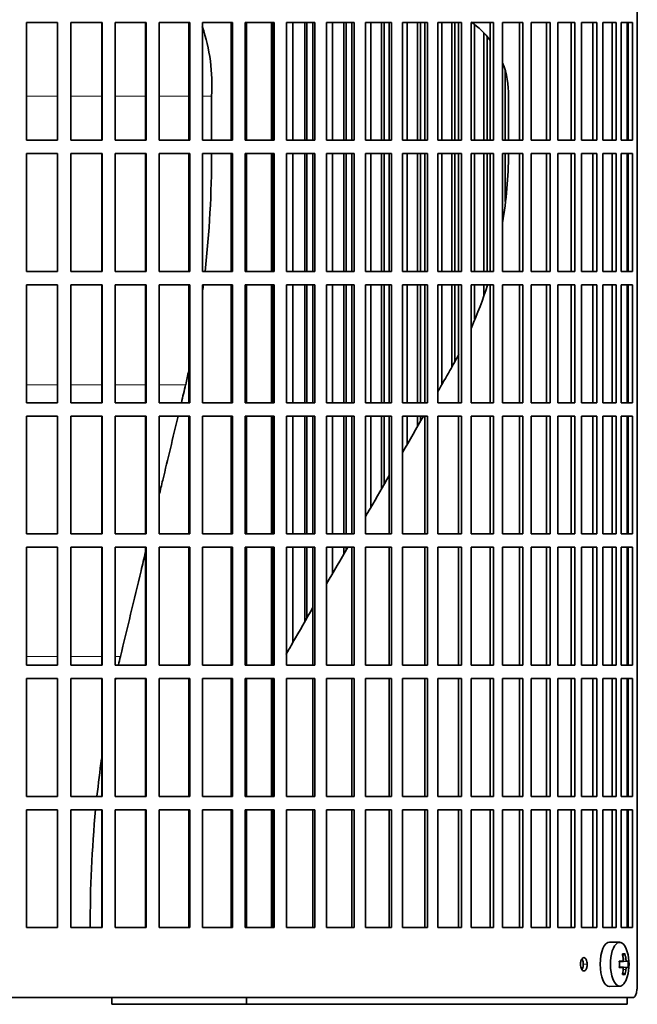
# Model space of a CAD drawing. Header units: millimetres. Extents: x 366 to 1241, y -1321 to 1490.
# Tile 15 of 19: x 1005 to 1144, y -46 to 175. Entities that reach past the tile are written whole.
import ezdxf

# ---------------------------------------------------------------- set-up
doc = ezdxf.new("R2010")
doc.units = ezdxf.units.MM
for name, color, linetype in [('M5X8_UNI7687', 7, 'Continuous'), ('VSI344-454_FILTR', 7, 'Continuous'), ('VSI344-454_SUPPO', 7, 'Continuous')]:
    doc.layers.add(name, color=color, linetype=linetype)

# ---------------------------------------------------------------- blocks, each defined once
blk = doc.blocks.new('SE3')
at = {"layer": 'M5X8_UNI7687', "color": 7, "linetype": 'Continuous', "lineweight": 35}
for p, q in [((1139.83, -32.36), (1137.56, -32.3)), ((1141, -34.96), (1140.49, -35.35)), ((1139.72, -36.65), (1140.39, -36.58)), ((1141.69, -36.6), (1139.72, -36.74)), ((1141.69, -37.99), (1139.72, -37.84)), ((1140.39, -38.01), (1139.72, -37.94)), ((1141, -39.63), (1140.49, -39.24)), ((1137.56, -42.29), (1139.83, -42.22))]:
    blk.add_line(p, q, dxfattribs=at)
at = {"layer": 'M5X8_UNI7687', "color": 4, "linetype": 'Continuous', "lineweight": 9}
for p, q in [((1141.4, -36.58), (1139.72, -36.74)), ((1139.72, -36.65), (1140.38, -36.58)), ((1140.58, -36.14), (1141.19, -36.09)), ((1139.72, -37.85), (1141.4, -38)), ((1140.38, -38), (1139.72, -37.94)), ((1141.19, -38.5), (1140.58, -38.45))]:
    blk.add_line(p, q, dxfattribs=at)
at = {"layer": 'M5X8_UNI7687', "color": 7, "linetype": 'Continuous', "lineweight": 35}
for centre, radius, start, end in [((1131.92, -37.29), 10, 343.7273, 16.2727), ((1132.29, -37.29), 9.42, 355.7871, 4.2129)]:
    blk.add_arc(centre, radius, start, end, dxfattribs=at)
for centre, major_axis, ratio, start_param, end_param in [((1137.53, -37.29), (0, -5), 0.422618, 3.141593, 6.283185), ((1139.8, -37.29), (0, -4.93), 0.422618, 2.175256, 6.283185), ((1133.92, -40.36), (7.75, 5.06), 0.247104, 0.286808, 0.4365), ((1131.99, -37.29), (0, 10), 0.866025, 4.833518, 4.948078), ((1131.86, -37.29), (0, 10), 0.939693, 4.833518, 4.948078), ((1131.93, -37.45), (9.97, 0.79), 0.036834, 0.556003, 0.670562), ((1135.21, -37.29), (0, -9.26), 0.488139, 1.49595, 1.645642), ((1131.93, -37.45), (9.97, 0.79), 0.036834, 0.199185, 0.313745), ((1131.93, -37.14), (9.97, -0.79), 0.036834, -0.670562, -0.556003), ((1131.99, -37.29), (0, -10), 0.866025, 1.335108, 1.449667), ((1133.92, -34.23), (7.75, -5.06), 0.247104, -0.4365, -0.286808), ((1131.86, -37.29), (0, -10), 0.939693, 1.335108, 1.449667), ((1131.93, -37.14), (9.97, -0.79), 0.036834, -0.313745, -0.199185), ((1139.8, -37.29), (0, -4.93), 0.422618, 0, 0.966337), ((1137.53, -37.29), (0, -5), 0.422618, 0, 0.012961)]:
    blk.add_ellipse(centre, major_axis=major_axis, ratio=ratio, start_param=start_param, end_param=end_param, dxfattribs=at)
for points in [[(1140.38, -36.58), (1140.39, -36.58), (1140.41, -36.58), (1140.43, -36.57), (1140.45, -36.56), (1140.47, -36.55), (1140.5, -36.53), (1140.51, -36.5), (1140.53, -36.47), (1140.55, -36.44), (1140.56, -36.4), (1140.57, -36.36), (1140.58, -36.32), (1140.59, -36.28), (1140.59, -36.23), (1140.59, -36.19), (1140.59, -36.14), (1140.59, -36.1), (1140.59, -36.09)], [(1141.19, -36.09), (1141.19, -36.1), (1141.2, -36.14), (1141.2, -36.19), (1141.21, -36.23), (1141.22, -36.28), (1141.23, -36.32), (1141.25, -36.36), (1141.26, -36.4), (1141.27, -36.44), (1141.29, -36.47), (1141.3, -36.5), (1141.32, -36.53), (1141.34, -36.55), (1141.35, -36.56), (1141.37, -36.57), (1141.38, -36.58), (1141.39, -36.58), (1141.4, -36.58)], [(1140.59, -38.5), (1140.59, -38.49), (1140.59, -38.45), (1140.59, -38.4), (1140.59, -38.36), (1140.59, -38.31), (1140.58, -38.27), (1140.57, -38.23), (1140.56, -38.19), (1140.55, -38.15), (1140.53, -38.12), (1140.51, -38.09), (1140.5, -38.06), (1140.47, -38.04), (1140.45, -38.03), (1140.43, -38.02), (1140.41, -38.01), (1140.39, -38.01), (1140.38, -38)], [(1141.4, -38), (1141.39, -38.01), (1141.38, -38.01), (1141.37, -38.02), (1141.35, -38.03), (1141.34, -38.04), (1141.32, -38.06), (1141.3, -38.09), (1141.29, -38.12), (1141.27, -38.15), (1141.26, -38.19), (1141.25, -38.23), (1141.23, -38.27), (1141.22, -38.31), (1141.21, -38.36), (1141.2, -38.4), (1141.2, -38.45), (1141.19, -38.49), (1141.19, -38.5)]]:
    blk.add_open_spline(points, degree=3, dxfattribs=at)
at = {"layer": 'VSI344-454_FILTR', "color": 7, "linetype": 'Continuous', "lineweight": 35}
for p, q in [((1143.76, -41.79), (1143.76, 229.21)), ((1006.47, 174.46), (1013.5, 174.46)), ((1006.47, 147.96), (1006.47, 174.46)), ((1013.48, 147.96), (1013.48, 174.46)), ((1013.5, 147.96), (1013.5, 174.46)), ((1016.48, 174.46), (1023.49, 174.46)), ((1016.48, 147.96), (1016.48, 174.46)), ((1023.4, 147.96), (1023.4, 174.46)), ((1023.49, 147.96), (1023.49, 174.46)), ((1026.45, 174.46), (1033.39, 174.46)), ((1026.45, 147.96), (1026.45, 174.46)), ((1033.24, 147.96), (1033.24, 174.46)), ((1033.39, 147.96), (1033.39, 174.46)), ((1036.32, 174.46), (1043.18, 174.46)), ((1036.32, 147.96), (1036.32, 174.46)), ((1042.95, 147.96), (1042.95, 174.46)), ((1043.18, 147.96), (1043.18, 174.46)), ((1046.06, 174.46), (1052.79, 174.46)), ((1046.06, 147.96), (1046.06, 174.46)), ((1052.49, 147.96), (1052.49, 174.46)), ((1052.79, 147.96), (1052.79, 174.46)), ((1055.61, 174.46), (1062.17, 174.46)), ((1055.61, 147.96), (1055.61, 174.46)), ((1061.81, 147.96), (1061.81, 174.46)), ((1062.17, 147.96), (1062.17, 174.46)), ((1064.92, 174.46), (1071.29, 174.46)), ((1064.92, 147.96), (1064.92, 174.46)), ((1066.38, 147.96), (1066.38, 174.46)), ((1069.02, 147.96), (1069.02, 174.46)), ((1069.47, 147.96), (1069.47, 174.46)), ((1070.87, 147.96), (1070.87, 174.46)), ((1071.29, 147.96), (1071.29, 174.46)), ((1073.95, 174.46), (1080.1, 174.46)), ((1073.95, 147.96), (1073.95, 174.46)), ((1075.29, 147.96), (1075.29, 174.46)), ((1077.84, 147.96), (1077.84, 174.46)), ((1078.35, 147.96), (1078.35, 174.46)), ((1079.62, 147.96), (1079.62, 174.46)), ((1080.1, 147.96), (1080.1, 174.46)), ((1082.66, 174.46), (1088.56, 174.46)), ((1082.66, 147.96), (1082.66, 174.46)), ((1083.86, 147.96), (1083.86, 174.46)), ((1086.31, 147.96), (1086.31, 174.46)), ((1086.88, 147.96), (1086.88, 174.46)), ((1088.02, 147.96), (1088.02, 174.46)), ((1088.56, 147.96), (1088.56, 174.46)), ((1091, 174.46), (1096.62, 174.46)), ((1091, 147.96), (1091, 174.46)), ((1092.07, 147.96), (1092.07, 174.46)), ((1094.4, 147.96), (1094.4, 174.46)), ((1095.03, 147.96), (1095.03, 174.46)), ((1096.02, 147.96), (1096.02, 174.46)), ((1096.62, 147.96), (1096.62, 174.46)), ((1098.94, 174.46), (1104.25, 174.46)), ((1098.94, 147.96), (1098.94, 174.46)), ((1099.86, 147.96), (1099.86, 174.46)), ((1102.06, 147.96), (1102.06, 174.46)), ((1102.74, 147.96), (1102.74, 174.46)), ((1103.59, 147.96), (1103.59, 174.46)), ((1104.25, 147.96), (1104.25, 174.46)), ((1106.43, 174.46), (1111.41, 174.46)), ((1106.43, 147.96), (1106.43, 174.46)), ((1107.21, 147.96), (1107.21, 173.99)), ((1110.7, 147.96), (1110.7, 174.46)), ((1111.41, 147.96), (1111.41, 174.46)), ((1113.44, 174.46), (1118.05, 174.46)), ((1113.44, 147.96), (1113.44, 174.46)), ((1117.3, 147.96), (1117.3, 174.46)), ((1118.05, 147.96), (1118.05, 174.46)), ((1119.93, 174.46), (1124.17, 174.46)), ((1119.93, 147.96), (1119.93, 174.46)), ((1123.37, 147.96), (1123.37, 174.46)), ((1124.17, 147.96), (1124.17, 174.46)), ((1125.88, 174.46), (1129.71, 174.46)), ((1125.88, 147.96), (1125.88, 174.46)), ((1128.87, 147.96), (1128.87, 174.46)), ((1129.71, 147.96), (1129.71, 174.46)), ((1131.24, 174.46), (1134.65, 174.46)), ((1131.24, 147.96), (1131.24, 174.46)), ((1133.78, 147.96), (1133.78, 174.46)), ((1134.65, 147.96), (1134.65, 174.46)), ((1136.01, 174.46), (1138.98, 174.46)), ((1136.01, 147.96), (1136.01, 174.46)), ((1138.08, 147.96), (1138.08, 174.46)), ((1138.98, 147.96), (1138.98, 174.46)), ((1140.15, 174.46), (1142.67, 174.46)), ((1140.15, 147.96), (1140.15, 174.46)), ((1141.73, 147.96), (1141.73, 174.46)), ((1142.67, 147.96), (1142.67, 174.46)), ((1109.27, 147.96), (1109.27, 172.1)), ((1110, 147.96), (1110, 171.3)), ((1114.06, 147.96), (1114.06, 163.55)), ((1006.47, 147.96), (1013.5, 147.96)), ((1016.48, 147.96), (1023.49, 147.96)), ((1026.45, 147.96), (1033.39, 147.96)), ((1036.32, 147.96), (1043.18, 147.96)), ((1046.06, 147.96), (1052.79, 147.96)), ((1055.61, 147.96), (1062.17, 147.96)), ((1064.92, 147.96), (1071.29, 147.96)), ((1073.95, 147.96), (1080.1, 147.96)), ((1082.66, 147.96), (1088.56, 147.96)), ((1091, 147.96), (1096.62, 147.96)), ((1098.94, 147.96), (1104.25, 147.96)), ((1106.43, 147.96), (1111.41, 147.96)), ((1113.44, 147.96), (1118.05, 147.96)), ((1119.93, 147.96), (1124.17, 147.96)), ((1125.88, 147.96), (1129.71, 147.96)), ((1131.24, 147.96), (1134.65, 147.96)), ((1136.01, 147.96), (1138.98, 147.96)), ((1140.15, 147.96), (1142.67, 147.96)), ((1006.47, 144.96), (1013.5, 144.96)), ((1006.47, 118.46), (1006.47, 144.96)), ((1013.48, 118.46), (1013.48, 144.96)), ((1013.5, 118.46), (1013.5, 144.96)), ((1016.48, 144.96), (1023.49, 144.96)), ((1016.48, 118.46), (1016.48, 144.96)), ((1023.4, 118.46), (1023.4, 144.96)), ((1023.49, 118.46), (1023.49, 144.96)), ((1026.45, 144.96), (1033.39, 144.96)), ((1026.45, 118.46), (1026.45, 144.96)), ((1033.24, 118.46), (1033.24, 144.96)), ((1033.39, 118.46), (1033.39, 144.96)), ((1036.32, 144.96), (1043.18, 144.96)), ((1036.32, 118.46), (1036.32, 144.96)), ((1042.95, 118.46), (1042.95, 144.96)), ((1043.18, 118.46), (1043.18, 144.96)), ((1046.06, 144.96), (1052.79, 144.96)), ((1046.06, 118.46), (1046.06, 144.96)), ((1052.49, 118.46), (1052.49, 144.96)), ((1052.79, 118.46), (1052.79, 144.96)), ((1055.61, 144.96), (1062.17, 144.96)), ((1055.61, 118.46), (1055.61, 144.96)), ((1061.81, 118.46), (1061.81, 144.96)), ((1062.17, 118.46), (1062.17, 144.96)), ((1064.92, 144.96), (1071.29, 144.96)), ((1064.92, 118.46), (1064.92, 144.96)), ((1066.38, 118.46), (1066.38, 144.96)), ((1069.02, 118.46), (1069.02, 144.96)), ((1069.47, 118.46), (1069.47, 144.96)), ((1070.87, 118.46), (1070.87, 144.96)), ((1071.29, 118.46), (1071.29, 144.96)), ((1073.95, 144.96), (1080.1, 144.96)), ((1073.95, 118.46), (1073.95, 144.96)), ((1075.29, 118.46), (1075.29, 144.96)), ((1077.84, 118.46), (1077.84, 144.96)), ((1078.35, 118.46), (1078.35, 144.96)), ((1079.62, 118.46), (1079.62, 144.96)), ((1080.1, 118.46), (1080.1, 144.96)), ((1082.66, 144.96), (1088.56, 144.96)), ((1082.66, 118.46), (1082.66, 144.96)), ((1083.86, 118.46), (1083.86, 144.96)), ((1086.31, 118.46), (1086.31, 144.96)), ((1086.88, 118.46), (1086.88, 144.96)), ((1088.02, 118.46), (1088.02, 144.96)), ((1088.56, 118.46), (1088.56, 144.96)), ((1091, 144.96), (1096.62, 144.96)), ((1091, 118.46), (1091, 144.96)), ((1092.07, 118.46), (1092.07, 144.96)), ((1094.4, 118.46), (1094.4, 144.96)), ((1095.03, 118.46), (1095.03, 144.96)), ((1096.02, 118.46), (1096.02, 144.96)), ((1096.62, 118.46), (1096.62, 144.96)), ((1098.94, 144.96), (1104.25, 144.96)), ((1098.94, 118.46), (1098.94, 144.96)), ((1099.86, 118.46), (1099.86, 144.96)), ((1102.06, 118.46), (1102.06, 144.96)), ((1102.74, 118.46), (1102.74, 144.96)), ((1103.59, 118.46), (1103.59, 144.96)), ((1104.25, 118.46), (1104.25, 144.96)), ((1106.43, 144.96), (1111.41, 144.96)), ((1106.43, 118.46), (1106.43, 144.96)), ((1107.21, 118.46), (1107.21, 144.96)), ((1109.27, 118.46), (1109.27, 144.96)), ((1110, 118.46), (1110, 144.96)), ((1110.7, 118.46), (1110.7, 144.96)), ((1111.41, 118.46), (1111.41, 144.96)), ((1113.44, 144.96), (1118.05, 144.96)), ((1113.44, 118.46), (1113.44, 144.96)), ((1114.06, 134.18), (1114.06, 144.96)), ((1117.3, 118.46), (1117.3, 144.96)), ((1118.05, 118.46), (1118.05, 144.96)), ((1119.93, 144.96), (1124.17, 144.96)), ((1119.93, 118.46), (1119.93, 144.96)), ((1123.37, 118.46), (1123.37, 144.96)), ((1124.17, 118.46), (1124.17, 144.96)), ((1125.88, 144.96), (1129.71, 144.96)), ((1125.88, 118.46), (1125.88, 144.96)), ((1128.87, 118.46), (1128.87, 144.96)), ((1129.71, 118.46), (1129.71, 144.96)), ((1131.24, 144.96), (1134.65, 144.96)), ((1131.24, 118.46), (1131.24, 144.96)), ((1133.78, 118.46), (1133.78, 144.96)), ((1134.65, 118.46), (1134.65, 144.96)), ((1136.01, 144.96), (1138.98, 144.96)), ((1136.01, 118.46), (1136.01, 144.96)), ((1138.08, 118.46), (1138.08, 144.96)), ((1138.98, 118.46), (1138.98, 144.96)), ((1140.15, 144.96), (1142.67, 144.96)), ((1140.15, 118.46), (1140.15, 144.96)), ((1141.73, 118.46), (1141.73, 144.96)), ((1142.67, 118.46), (1142.67, 144.96)), ((1006.47, 118.46), (1013.5, 118.46)), ((1016.48, 118.46), (1023.49, 118.46)), ((1026.45, 118.46), (1033.39, 118.46)), ((1036.32, 118.46), (1043.18, 118.46)), ((1046.06, 118.46), (1052.79, 118.46)), ((1055.61, 118.46), (1062.17, 118.46)), ((1064.92, 118.46), (1071.29, 118.46)), ((1073.95, 118.46), (1080.1, 118.46)), ((1082.66, 118.46), (1088.56, 118.46)), ((1091, 118.46), (1096.62, 118.46)), ((1098.94, 118.46), (1104.25, 118.46)), ((1106.43, 118.46), (1111.41, 118.46)), ((1113.44, 118.46), (1118.05, 118.46)), ((1119.93, 118.46), (1124.17, 118.46)), ((1125.88, 118.46), (1129.71, 118.46)), ((1131.24, 118.46), (1134.65, 118.46)), ((1136.01, 118.46), (1138.98, 118.46)), ((1140.15, 118.46), (1142.67, 118.46)), ((1006.47, 115.46), (1013.5, 115.46)), ((1006.47, 88.96), (1006.47, 115.46)), ((1013.48, 88.96), (1013.48, 115.46)), ((1013.5, 88.96), (1013.5, 115.46)), ((1016.48, 115.46), (1023.49, 115.46)), ((1016.48, 88.96), (1016.48, 115.46)), ((1023.4, 88.96), (1023.4, 115.46)), ((1023.49, 88.96), (1023.49, 115.46)), ((1026.45, 115.46), (1033.39, 115.46)), ((1026.45, 88.96), (1026.45, 115.46)), ((1033.24, 88.96), (1033.24, 115.46)), ((1033.39, 88.96), (1033.39, 115.46)), ((1036.32, 115.46), (1043.18, 115.46)), ((1036.32, 88.96), (1036.32, 115.46)), ((1042.95, 88.96), (1042.95, 115.46)), ((1043.18, 88.96), (1043.18, 115.46)), ((1046.06, 115.46), (1052.79, 115.46)), ((1046.06, 88.96), (1046.06, 115.46)), ((1052.49, 88.96), (1052.49, 115.46)), ((1052.79, 88.96), (1052.79, 115.46)), ((1055.61, 115.46), (1062.17, 115.46)), ((1055.61, 88.96), (1055.61, 115.46)), ((1061.81, 88.96), (1061.81, 115.46)), ((1062.17, 88.96), (1062.17, 115.46)), ((1064.92, 115.46), (1071.29, 115.46)), ((1064.92, 88.96), (1064.92, 115.46)), ((1066.38, 88.96), (1066.38, 115.46)), ((1069.02, 88.96), (1069.02, 115.46)), ((1069.47, 88.96), (1069.47, 115.46)), ((1070.87, 88.96), (1070.87, 115.46)), ((1071.29, 88.96), (1071.29, 115.46)), ((1073.95, 115.46), (1080.1, 115.46)), ((1073.95, 88.96), (1073.95, 115.46)), ((1075.29, 88.96), (1075.29, 115.46)), ((1077.84, 88.96), (1077.84, 115.46)), ((1078.35, 88.96), (1078.35, 115.46)), ((1079.62, 88.96), (1079.62, 115.46)), ((1080.1, 88.96), (1080.1, 115.46)), ((1082.66, 115.46), (1088.56, 115.46)), ((1082.66, 88.96), (1082.66, 115.46)), ((1083.86, 88.96), (1083.86, 115.46)), ((1086.31, 88.96), (1086.31, 115.46)), ((1086.88, 88.96), (1086.88, 115.46)), ((1088.02, 88.96), (1088.02, 115.46)), ((1088.56, 88.96), (1088.56, 115.46)), ((1091, 115.46), (1096.62, 115.46)), ((1091, 88.96), (1091, 115.46)), ((1092.07, 88.96), (1092.07, 115.46)), ((1094.4, 88.96), (1094.4, 115.46)), ((1095.03, 88.96), (1095.03, 115.46)), ((1096.02, 88.96), (1096.02, 115.46)), ((1096.62, 88.96), (1096.62, 115.46)), ((1098.94, 115.46), (1104.25, 115.46)), ((1098.94, 88.96), (1098.94, 115.46)), ((1099.86, 93.11), (1099.86, 115.46)), ((1102.06, 97), (1102.06, 115.46)), ((1102.74, 98.31), (1102.74, 115.46)), ((1103.59, 88.96), (1103.59, 115.46)), ((1104.25, 88.96), (1104.25, 115.46)), ((1106.43, 115.46), (1111.41, 115.46)), ((1106.43, 88.96), (1106.43, 115.46)), ((1107.21, 107.72), (1107.21, 115.46)), ((1109.27, 113.02), (1109.27, 115.46)), ((1110.7, 88.96), (1110.7, 115.46)), ((1111.41, 88.96), (1111.41, 115.46)), ((1113.44, 115.46), (1118.05, 115.46)), ((1113.44, 88.96), (1113.44, 115.46)), ((1117.3, 88.96), (1117.3, 115.46)), ((1118.05, 88.96), (1118.05, 115.46)), ((1119.93, 115.46), (1124.17, 115.46)), ((1119.93, 88.96), (1119.93, 115.46)), ((1123.37, 88.96), (1123.37, 115.46)), ((1124.17, 88.96), (1124.17, 115.46)), ((1125.88, 115.46), (1129.71, 115.46)), ((1125.88, 88.96), (1125.88, 115.46)), ((1128.87, 88.96), (1128.87, 115.46)), ((1129.71, 88.96), (1129.71, 115.46)), ((1131.24, 115.46), (1134.65, 115.46)), ((1131.24, 88.96), (1131.24, 115.46)), ((1133.78, 88.96), (1133.78, 115.46)), ((1134.65, 88.96), (1134.65, 115.46)), ((1136.01, 115.46), (1138.98, 115.46)), ((1136.01, 88.96), (1136.01, 115.46)), ((1138.08, 88.96), (1138.08, 115.46)), ((1138.98, 88.96), (1138.98, 115.46)), ((1140.15, 115.46), (1142.67, 115.46)), ((1140.15, 88.96), (1140.15, 115.46)), ((1141.73, 88.96), (1141.73, 115.46)), ((1142.67, 88.96), (1142.67, 115.46)), ((1006.47, 88.96), (1013.5, 88.96)), ((1016.48, 88.96), (1023.49, 88.96)), ((1026.45, 88.96), (1033.39, 88.96)), ((1036.32, 88.96), (1043.18, 88.96)), ((1046.06, 88.96), (1052.79, 88.96)), ((1055.61, 88.96), (1062.17, 88.96)), ((1064.92, 88.96), (1071.29, 88.96)), ((1073.95, 88.96), (1080.1, 88.96)), ((1082.66, 88.96), (1088.56, 88.96)), ((1091, 88.96), (1096.62, 88.96)), ((1098.94, 88.96), (1104.25, 88.96)), ((1106.43, 88.96), (1111.41, 88.96)), ((1113.44, 88.96), (1118.05, 88.96)), ((1119.93, 88.96), (1124.17, 88.96)), ((1125.88, 88.96), (1129.71, 88.96)), ((1131.24, 88.96), (1134.65, 88.96)), ((1136.01, 88.96), (1138.98, 88.96)), ((1140.15, 88.96), (1142.67, 88.96)), ((1006.47, 85.96), (1013.5, 85.96)), ((1006.47, 59.46), (1006.47, 85.96)), ((1013.48, 59.46), (1013.48, 85.96)), ((1013.5, 59.46), (1013.5, 85.96)), ((1016.48, 85.96), (1023.49, 85.96)), ((1016.48, 59.46), (1016.48, 85.96)), ((1023.4, 59.46), (1023.4, 85.96)), ((1023.49, 59.46), (1023.49, 85.96)), ((1026.45, 85.96), (1033.39, 85.96)), ((1026.45, 59.46), (1026.45, 85.96)), ((1033.24, 59.46), (1033.24, 85.96)), ((1033.39, 59.46), (1033.39, 85.96)), ((1036.32, 85.96), (1043.18, 85.96)), ((1036.32, 59.46), (1036.32, 85.96)), ((1042.95, 59.46), (1042.95, 85.96)), ((1043.18, 59.46), (1043.18, 85.96)), ((1046.06, 85.96), (1052.79, 85.96)), ((1046.06, 59.46), (1046.06, 85.96)), ((1052.49, 59.46), (1052.49, 85.96)), ((1052.79, 59.46), (1052.79, 85.96)), ((1055.61, 85.96), (1062.17, 85.96)), ((1055.61, 59.46), (1055.61, 85.96)), ((1061.81, 59.46), (1061.81, 85.96)), ((1062.17, 59.46), (1062.17, 85.96)), ((1064.92, 85.96), (1071.29, 85.96)), ((1064.92, 59.46), (1064.92, 85.96)), ((1066.38, 59.46), (1066.38, 85.96)), ((1069.02, 59.46), (1069.02, 85.96)), ((1069.47, 59.46), (1069.47, 85.96)), ((1070.87, 59.46), (1070.87, 85.96)), ((1071.29, 59.46), (1071.29, 85.96)), ((1073.95, 85.96), (1080.1, 85.96)), ((1073.95, 59.46), (1073.95, 85.96)), ((1075.29, 59.46), (1075.29, 85.96)), ((1077.84, 59.46), (1077.84, 85.96)), ((1078.35, 59.46), (1078.35, 85.96)), ((1079.62, 59.46), (1079.62, 85.96)), ((1080.1, 59.46), (1080.1, 85.96)), ((1082.66, 85.96), (1088.56, 85.96)), ((1082.66, 59.46), (1082.66, 85.96)), ((1083.86, 65.39), (1083.86, 85.96)), ((1086.31, 69.63), (1086.31, 85.96)), ((1086.88, 70.62), (1086.88, 85.96)), ((1088.02, 59.46), (1088.02, 85.96)), ((1088.56, 59.46), (1088.56, 85.96)), ((1091, 85.96), (1096.62, 85.96)), ((1091, 59.46), (1091, 85.96)), ((1092.07, 79.61), (1092.07, 85.96)), ((1094.4, 83.64), (1094.4, 85.96)), ((1095.03, 84.73), (1095.03, 85.96)), ((1096.02, 59.46), (1096.02, 85.96)), ((1096.62, 59.46), (1096.62, 85.96)), ((1098.94, 85.96), (1104.25, 85.96)), ((1098.94, 59.46), (1098.94, 85.96)), ((1103.59, 59.46), (1103.59, 85.96)), ((1104.25, 59.46), (1104.25, 85.96)), ((1106.43, 85.96), (1111.41, 85.96)), ((1106.43, 59.46), (1106.43, 85.96)), ((1110.7, 59.46), (1110.7, 85.96)), ((1111.41, 59.46), (1111.41, 85.96)), ((1113.44, 85.96), (1118.05, 85.96)), ((1113.44, 59.46), (1113.44, 85.96)), ((1117.3, 59.46), (1117.3, 85.96)), ((1118.05, 59.46), (1118.05, 85.96)), ((1119.93, 85.96), (1124.17, 85.96)), ((1119.93, 59.46), (1119.93, 85.96)), ((1123.37, 59.46), (1123.37, 85.96)), ((1124.17, 59.46), (1124.17, 85.96)), ((1125.88, 85.96), (1129.71, 85.96)), ((1125.88, 59.46), (1125.88, 85.96)), ((1128.87, 59.46), (1128.87, 85.96)), ((1129.71, 59.46), (1129.71, 85.96)), ((1131.24, 85.96), (1134.65, 85.96)), ((1131.24, 59.46), (1131.24, 85.96)), ((1133.78, 59.46), (1133.78, 85.96)), ((1134.65, 59.46), (1134.65, 85.96)), ((1136.01, 85.96), (1138.98, 85.96)), ((1136.01, 59.46), (1136.01, 85.96)), ((1138.08, 59.46), (1138.08, 85.96)), ((1138.98, 59.46), (1138.98, 85.96)), ((1140.15, 85.96), (1142.67, 85.96)), ((1140.15, 59.46), (1140.15, 85.96)), ((1141.73, 59.46), (1141.73, 85.96)), ((1142.67, 59.46), (1142.67, 85.96)), ((1006.47, 59.46), (1013.5, 59.46)), ((1016.48, 59.46), (1023.49, 59.46)), ((1026.45, 59.46), (1033.39, 59.46)), ((1036.32, 59.46), (1043.18, 59.46)), ((1046.06, 59.46), (1052.79, 59.46)), ((1055.61, 59.46), (1062.17, 59.46)), ((1064.92, 59.46), (1071.29, 59.46)), ((1073.95, 59.46), (1080.1, 59.46)), ((1082.66, 59.46), (1088.56, 59.46)), ((1091, 59.46), (1096.62, 59.46)), ((1098.94, 59.46), (1104.25, 59.46)), ((1106.43, 59.46), (1111.41, 59.46)), ((1113.44, 59.46), (1118.05, 59.46)), ((1119.93, 59.46), (1124.17, 59.46)), ((1125.88, 59.46), (1129.71, 59.46)), ((1131.24, 59.46), (1134.65, 59.46)), ((1136.01, 59.46), (1138.98, 59.46)), ((1140.15, 59.46), (1142.67, 59.46)), ((1006.47, 56.46), (1013.5, 56.46)), ((1006.47, 29.96), (1006.47, 56.46)), ((1013.48, 29.96), (1013.48, 56.46)), ((1013.5, 29.96), (1013.5, 56.46)), ((1016.48, 56.46), (1023.49, 56.46)), ((1016.48, 29.96), (1016.48, 56.46)), ((1023.4, 29.96), (1023.4, 56.46)), ((1023.49, 29.96), (1023.49, 56.46)), ((1026.45, 56.46), (1033.39, 56.46)), ((1026.45, 29.96), (1026.45, 56.46)), ((1033.24, 29.96), (1033.24, 56.46)), ((1033.39, 29.96), (1033.39, 56.46)), ((1036.32, 56.46), (1043.18, 56.46)), ((1036.32, 29.96), (1036.32, 56.46)), ((1042.95, 29.96), (1042.95, 56.46)), ((1043.18, 29.96), (1043.18, 56.46)), ((1046.06, 56.46), (1052.79, 56.46)), ((1046.06, 29.96), (1046.06, 56.46)), ((1052.49, 29.96), (1052.49, 56.46)), ((1052.79, 29.96), (1052.79, 56.46)), ((1055.61, 56.46), (1062.17, 56.46)), ((1055.61, 29.96), (1055.61, 56.46)), ((1061.81, 29.96), (1061.81, 56.46)), ((1062.17, 29.96), (1062.17, 56.46)), ((1064.92, 56.46), (1071.29, 56.46)), ((1064.92, 29.96), (1064.92, 56.46)), ((1066.38, 35.11), (1066.38, 56.46)), ((1069.02, 39.68), (1069.02, 56.46)), ((1069.47, 40.47), (1069.47, 56.46)), ((1070.87, 29.96), (1070.87, 56.46)), ((1071.29, 29.96), (1071.29, 56.46)), ((1073.95, 56.46), (1080.1, 56.46)), ((1073.95, 29.96), (1073.95, 56.46)), ((1075.29, 50.54), (1075.29, 56.46)), ((1077.84, 54.95), (1077.84, 56.46)), ((1078.35, 55.84), (1078.35, 56.46)), ((1079.62, 29.96), (1079.62, 56.46)), ((1080.1, 29.96), (1080.1, 56.46)), ((1082.66, 56.46), (1088.56, 56.46)), ((1082.66, 29.96), (1082.66, 56.46)), ((1088.02, 29.96), (1088.02, 56.46)), ((1088.56, 29.96), (1088.56, 56.46)), ((1091, 56.46), (1096.62, 56.46)), ((1091, 29.96), (1091, 56.46)), ((1096.02, 29.96), (1096.02, 56.46)), ((1096.62, 29.96), (1096.62, 56.46)), ((1098.94, 56.46), (1104.25, 56.46)), ((1098.94, 29.96), (1098.94, 56.46)), ((1103.59, 29.96), (1103.59, 56.46)), ((1104.25, 29.96), (1104.25, 56.46)), ((1106.43, 56.46), (1111.41, 56.46)), ((1106.43, 29.96), (1106.43, 56.46)), ((1110.7, 29.96), (1110.7, 56.46)), ((1111.41, 29.96), (1111.41, 56.46)), ((1113.44, 56.46), (1118.05, 56.46)), ((1113.44, 29.96), (1113.44, 56.46)), ((1117.3, 29.96), (1117.3, 56.46)), ((1118.05, 29.96), (1118.05, 56.46)), ((1119.93, 56.46), (1124.17, 56.46)), ((1119.93, 29.96), (1119.93, 56.46)), ((1123.37, 29.96), (1123.37, 56.46)), ((1124.17, 29.96), (1124.17, 56.46)), ((1125.88, 56.46), (1129.71, 56.46)), ((1125.88, 29.96), (1125.88, 56.46)), ((1128.87, 29.96), (1128.87, 56.46)), ((1129.71, 29.96), (1129.71, 56.46)), ((1131.24, 56.46), (1134.65, 56.46)), ((1131.24, 29.96), (1131.24, 56.46)), ((1133.78, 29.96), (1133.78, 56.46)), ((1134.65, 29.96), (1134.65, 56.46)), ((1136.01, 56.46), (1138.98, 56.46)), ((1136.01, 29.96), (1136.01, 56.46)), ((1138.08, 29.96), (1138.08, 56.46)), ((1138.98, 29.96), (1138.98, 56.46)), ((1140.15, 56.46), (1142.67, 56.46)), ((1140.15, 29.96), (1140.15, 56.46)), ((1141.73, 29.96), (1141.73, 56.46)), ((1142.67, 29.96), (1142.67, 56.46)), ((1006.47, 29.96), (1013.5, 29.96)), ((1016.48, 29.96), (1023.49, 29.96)), ((1026.45, 29.96), (1033.39, 29.96)), ((1036.32, 29.96), (1043.18, 29.96)), ((1046.06, 29.96), (1052.79, 29.96)), ((1055.61, 29.96), (1062.17, 29.96)), ((1064.92, 29.96), (1071.29, 29.96)), ((1073.95, 29.96), (1080.1, 29.96)), ((1082.66, 29.96), (1088.56, 29.96)), ((1091, 29.96), (1096.62, 29.96)), ((1098.94, 29.96), (1104.25, 29.96)), ((1106.43, 29.96), (1111.41, 29.96)), ((1113.44, 29.96), (1118.05, 29.96)), ((1119.93, 29.96), (1124.17, 29.96)), ((1125.88, 29.96), (1129.71, 29.96)), ((1131.24, 29.96), (1134.65, 29.96)), ((1136.01, 29.96), (1138.98, 29.96)), ((1140.15, 29.96), (1142.67, 29.96)), ((1006.47, 26.96), (1013.5, 26.96)), ((1006.47, 0.46), (1006.47, 26.96)), ((1013.48, 0.46), (1013.48, 26.96)), ((1013.5, 0.46), (1013.5, 26.96)), ((1016.48, 26.96), (1023.49, 26.96)), ((1016.48, 0.46), (1016.48, 26.96)), ((1023.4, 0.46), (1023.4, 26.96)), ((1023.49, 0.46), (1023.49, 26.96)), ((1026.45, 26.96), (1033.39, 26.96)), ((1026.45, 0.46), (1026.45, 26.96)), ((1033.24, 0.46), (1033.24, 26.96)), ((1033.39, 0.46), (1033.39, 26.96)), ((1036.32, 26.96), (1043.18, 26.96)), ((1036.32, 0.46), (1036.32, 26.96)), ((1042.95, 0.46), (1042.95, 26.96)), ((1043.18, 0.46), (1043.18, 26.96)), ((1046.06, 26.96), (1052.79, 26.96)), ((1046.06, 0.46), (1046.06, 26.96)), ((1052.49, 0.46), (1052.49, 26.96)), ((1052.79, 0.46), (1052.79, 26.96)), ((1055.61, 26.96), (1062.17, 26.96)), ((1055.61, 0.46), (1055.61, 26.96)), ((1061.81, 0.46), (1061.81, 26.96)), ((1062.17, 0.46), (1062.17, 26.96)), ((1064.92, 26.96), (1071.29, 26.96)), ((1064.92, 0.46), (1064.92, 26.96)), ((1070.87, 0.46), (1070.87, 26.96)), ((1071.29, 0.46), (1071.29, 26.96)), ((1073.95, 26.96), (1080.1, 26.96)), ((1073.95, 0.46), (1073.95, 26.96)), ((1079.62, 0.46), (1079.62, 26.96)), ((1080.1, 0.46), (1080.1, 26.96)), ((1082.66, 26.96), (1088.56, 26.96)), ((1082.66, 0.46), (1082.66, 26.96)), ((1088.02, 0.46), (1088.02, 26.96)), ((1088.56, 0.46), (1088.56, 26.96)), ((1091, 26.96), (1096.62, 26.96)), ((1091, 0.46), (1091, 26.96)), ((1096.02, 0.46), (1096.02, 26.96)), ((1096.62, 0.46), (1096.62, 26.96)), ((1098.94, 26.96), (1104.25, 26.96)), ((1098.94, 0.46), (1098.94, 26.96)), ((1103.59, 0.46), (1103.59, 26.96)), ((1104.25, 0.46), (1104.25, 26.96)), ((1106.43, 26.96), (1111.41, 26.96)), ((1106.43, 0.46), (1106.43, 26.96)), ((1110.7, 0.46), (1110.7, 26.96)), ((1111.41, 0.46), (1111.41, 26.96)), ((1113.44, 26.96), (1118.05, 26.96)), ((1113.44, 0.46), (1113.44, 26.96)), ((1117.3, 0.46), (1117.3, 26.96)), ((1118.05, 0.46), (1118.05, 26.96)), ((1119.93, 26.96), (1124.17, 26.96)), ((1119.93, 0.46), (1119.93, 26.96)), ((1123.37, 0.46), (1123.37, 26.96)), ((1124.17, 0.46), (1124.17, 26.96)), ((1125.88, 26.96), (1129.71, 26.96)), ((1125.88, 0.46), (1125.88, 26.96)), ((1128.87, 0.46), (1128.87, 26.96)), ((1129.71, 0.46), (1129.71, 26.96)), ((1131.24, 26.96), (1134.65, 26.96)), ((1131.24, 0.46), (1131.24, 26.96)), ((1133.78, 0.46), (1133.78, 26.96)), ((1134.65, 0.46), (1134.65, 26.96)), ((1136.01, 26.96), (1138.98, 26.96)), ((1136.01, 0.46), (1136.01, 26.96)), ((1138.08, 0.46), (1138.08, 26.96)), ((1138.98, 0.46), (1138.98, 26.96)), ((1140.15, 26.96), (1142.67, 26.96)), ((1140.15, 0.46), (1140.15, 26.96)), ((1141.73, 0.46), (1141.73, 26.96)), ((1142.67, 0.46), (1142.67, 26.96)), ((1006.47, 0.46), (1013.5, 0.46)), ((1016.48, 0.46), (1023.49, 0.46)), ((1026.45, 0.46), (1033.39, 0.46)), ((1036.32, 0.46), (1043.18, 0.46)), ((1046.06, 0.46), (1052.79, 0.46)), ((1055.61, 0.46), (1062.17, 0.46)), ((1064.92, 0.46), (1071.29, 0.46)), ((1073.95, 0.46), (1080.1, 0.46)), ((1082.66, 0.46), (1088.56, 0.46)), ((1091, 0.46), (1096.62, 0.46)), ((1098.94, 0.46), (1104.25, 0.46)), ((1106.43, 0.46), (1111.41, 0.46)), ((1113.44, 0.46), (1118.05, 0.46)), ((1119.93, 0.46), (1124.17, 0.46)), ((1125.88, 0.46), (1129.71, 0.46)), ((1131.24, 0.46), (1134.65, 0.46)), ((1136.01, 0.46), (1138.98, 0.46)), ((1140.15, 0.46), (1142.67, 0.46)), ((1006.47, -2.54), (1013.5, -2.54)), ((1006.47, -29.04), (1006.47, -2.54)), ((1013.48, -29.04), (1013.48, -2.54)), ((1013.5, -29.04), (1013.5, -2.54)), ((1016.48, -2.54), (1023.49, -2.54)), ((1016.48, -29.04), (1016.48, -2.54)), ((1023.4, -29.04), (1023.4, -2.54)), ((1023.49, -29.04), (1023.49, -2.54)), ((1026.45, -2.54), (1033.39, -2.54)), ((1026.45, -29.04), (1026.45, -2.54)), ((1033.24, -29.04), (1033.24, -2.54)), ((1033.39, -29.04), (1033.39, -2.54)), ((1036.32, -2.54), (1043.18, -2.54)), ((1036.32, -29.04), (1036.32, -2.54)), ((1042.95, -29.04), (1042.95, -2.54)), ((1043.18, -29.04), (1043.18, -2.54)), ((1046.06, -2.54), (1052.79, -2.54)), ((1046.06, -29.04), (1046.06, -2.54)), ((1052.49, -29.04), (1052.49, -2.54)), ((1052.79, -29.04), (1052.79, -2.54)), ((1055.61, -2.54), (1062.17, -2.54)), ((1055.61, -29.04), (1055.61, -2.54)), ((1061.81, -29.04), (1061.81, -2.54)), ((1062.17, -29.04), (1062.17, -2.54)), ((1064.92, -2.54), (1071.29, -2.54)), ((1064.92, -29.04), (1064.92, -2.54)), ((1070.87, -29.04), (1070.87, -2.54)), ((1071.29, -29.04), (1071.29, -2.54)), ((1073.95, -2.54), (1080.1, -2.54)), ((1073.95, -29.04), (1073.95, -2.54)), ((1079.62, -29.04), (1079.62, -2.54)), ((1080.1, -29.04), (1080.1, -2.54)), ((1082.66, -2.54), (1088.56, -2.54)), ((1082.66, -29.04), (1082.66, -2.54)), ((1088.02, -29.04), (1088.02, -2.54)), ((1088.56, -29.04), (1088.56, -2.54)), ((1091, -2.54), (1096.62, -2.54)), ((1091, -29.04), (1091, -2.54)), ((1096.02, -29.04), (1096.02, -2.54)), ((1096.62, -29.04), (1096.62, -2.54)), ((1098.94, -2.54), (1104.25, -2.54)), ((1098.94, -29.04), (1098.94, -2.54)), ((1103.59, -29.04), (1103.59, -2.54)), ((1104.25, -29.04), (1104.25, -2.54)), ((1106.43, -2.54), (1111.41, -2.54)), ((1106.43, -29.04), (1106.43, -2.54)), ((1110.7, -29.04), (1110.7, -2.54)), ((1111.41, -29.04), (1111.41, -2.54)), ((1113.44, -2.54), (1118.05, -2.54)), ((1113.44, -29.04), (1113.44, -2.54)), ((1117.3, -29.04), (1117.3, -2.54)), ((1118.05, -29.04), (1118.05, -2.54)), ((1119.93, -2.54), (1124.17, -2.54)), ((1119.93, -29.04), (1119.93, -2.54)), ((1123.37, -29.04), (1123.37, -2.54)), ((1124.17, -29.04), (1124.17, -2.54)), ((1125.88, -2.54), (1129.71, -2.54)), ((1125.88, -29.04), (1125.88, -2.54)), ((1128.87, -29.04), (1128.87, -2.54)), ((1129.71, -29.04), (1129.71, -2.54)), ((1131.24, -2.54), (1134.65, -2.54)), ((1131.24, -29.04), (1131.24, -2.54)), ((1133.78, -29.04), (1133.78, -2.54)), ((1134.65, -29.04), (1134.65, -2.54)), ((1136.01, -2.54), (1138.98, -2.54)), ((1136.01, -29.04), (1136.01, -2.54)), ((1138.08, -29.04), (1138.08, -2.54)), ((1138.98, -29.04), (1138.98, -2.54)), ((1140.15, -2.54), (1142.67, -2.54)), ((1140.15, -29.04), (1140.15, -2.54)), ((1141.73, -29.04), (1141.73, -2.54)), ((1142.67, -29.04), (1142.67, -2.54)), ((1006.47, -29.04), (1013.5, -29.04)), ((1016.48, -29.04), (1023.49, -29.04)), ((1026.45, -29.04), (1033.39, -29.04)), ((1036.32, -29.04), (1043.18, -29.04)), ((1046.06, -29.04), (1052.79, -29.04)), ((1055.61, -29.04), (1062.17, -29.04)), ((1064.92, -29.04), (1071.29, -29.04)), ((1073.95, -29.04), (1080.1, -29.04)), ((1082.66, -29.04), (1088.56, -29.04)), ((1091, -29.04), (1096.62, -29.04)), ((1098.94, -29.04), (1104.25, -29.04)), ((1106.43, -29.04), (1111.41, -29.04)), ((1113.44, -29.04), (1118.05, -29.04)), ((1119.93, -29.04), (1124.17, -29.04)), ((1125.88, -29.04), (1129.71, -29.04)), ((1131.24, -29.04), (1134.65, -29.04)), ((1136.01, -29.04), (1138.98, -29.04)), ((1140.15, -29.04), (1142.67, -29.04)), ((863.98, -44.79), (1142.79, -44.79))]:
    blk.add_line(p, q, dxfattribs=at)
at = {"layer": 'VSI344-454_FILTR', "color": 4, "linetype": 'Continuous', "lineweight": 9}
blk.add_line((1132.5, -37.29), (1131.63, -37.29), dxfattribs=at)
at = {"layer": 'VSI344-454_FILTR', "color": 7, "linetype": 'Continuous', "lineweight": 35}
for points, knots in [([(1131, -37.29), (1131, -37.16), (1131.01, -36.9), (1131.1, -36.53), (1131.24, -36.16), (1131.47, -35.87), (1131.76, -35.76), (1132.05, -35.87), (1132.29, -36.21), (1132.47, -36.71), (1132.49, -37.1), (1132.5, -37.29)], [0, 0, 0, 0, 0.084454, 0.168831, 0.25477, 0.378375, 0.501304, 0.626685, 0.750981, 0.875806, 1, 1, 1, 1]), ([(1132.5, -37.29), (1132.49, -37.43), (1132.48, -37.69), (1132.4, -38.06), (1132.26, -38.43), (1132.04, -38.72), (1131.75, -38.83), (1131.46, -38.71), (1131.21, -38.38), (1131.03, -37.88), (1131.01, -37.49), (1131, -37.29)], [0, 0, 0, 0, 0.084454, 0.168831, 0.25477, 0.378375, 0.501304, 0.626685, 0.750981, 0.875806, 1, 1, 1, 1]), ([(1131.63, -37.29), (1131.63, -37.16), (1131.62, -36.9), (1131.54, -36.54), (1131.44, -36.27), (1131.36, -36.13), (1131.33, -36.08)], [0, 0, 0, 0, 0.0839215, 0.1651632, 0.2496847, 0.3008002, 0.3008002, 0.3008002, 0.3008002]), ([(1131.33, -38.51), (1131.36, -38.47), (1131.43, -38.33), (1131.54, -38.06), (1131.62, -37.69), (1131.63, -37.43), (1131.63, -37.29)], [0.6999614, 0.6999614, 0.6999614, 0.6999614, 0.7454545, 0.8313176, 0.915596, 1, 1, 1, 1]), ([(1142.79, -44.79), (1142.81, -44.79), (1142.85, -44.79), (1142.9, -44.78), (1142.96, -44.75), (1143.01, -44.72), (1143.07, -44.68), (1143.12, -44.63), (1143.21, -44.52), (1143.34, -44.31), (1143.49, -43.93), (1143.61, -43.47), (1143.68, -43.04), (1143.72, -42.67), (1143.74, -42.38), (1143.76, -42.09), (1143.76, -41.89), (1143.76, -41.79)], [0, 0, 0, 0, 0.036074, 0.071835, 0.107394, 0.142867, 0.178369, 0.214015, 0.24992, 0.375515, 0.499618, 0.623903, 0.749864, 0.812552, 0.874725, 0.937001, 1, 1, 1, 1])]:
    blk.add_open_spline(points, degree=3, knots=knots, dxfattribs=at)
at = {"layer": 'VSI344-454_SUPPO', "color": 7, "linetype": 'Continuous', "lineweight": 35}
for p, q in [((1055.95, 147.96), (1055.95, 174.46)), ((1061.55, 147.96), (1061.55, 174.46)), ((1141.48, 147.96), (1141.48, 174.46)), ((1048.09, 147.96), (1048.09, 157.85)), ((1114.84, 147.96), (1114.84, 157.85)), ((1055.95, 118.46), (1055.95, 144.96)), ((1061.55, 118.46), (1061.55, 144.96)), ((1141.48, 118.46), (1141.48, 144.96)), ((1055.95, 88.96), (1055.95, 115.46)), ((1061.55, 88.96), (1061.55, 115.46)), ((1141.48, 88.96), (1141.48, 115.46)), ((1055.95, 59.46), (1055.95, 85.96)), ((1061.55, 59.46), (1061.55, 85.96)), ((1141.48, 59.46), (1141.48, 85.96)), ((1055.95, 29.96), (1055.95, 56.46)), ((1061.55, 29.96), (1061.55, 56.46)), ((1141.48, 29.96), (1141.48, 56.46)), ((1055.95, 0.46), (1055.95, 26.96)), ((1061.55, 0.46), (1061.55, 26.96)), ((1141.48, 0.46), (1141.48, 26.96)), ((1055.95, -29.04), (1055.95, -2.54)), ((1061.55, -29.04), (1061.55, -2.54)), ((1141.48, -29.04), (1141.48, -2.54)), ((1025.65, -44.79), (1025.65, -46.29)), ((1055.95, -46.29), (1025.65, -46.29)), ((1055.95, -46.29), (1055.95, -44.79)), ((1055.95, -46.29), (1141.48, -46.29)), ((1141.48, -46.29), (1141.48, -44.79))]:
    blk.add_line(p, q, dxfattribs=at)
at = {"layer": 'VSI344-454_SUPPO', "color": 4, "linetype": 'Continuous', "lineweight": 9}
for p, q in [((1006.47, 157.85), (1013.48, 157.85)), ((1016.48, 157.85), (1023.4, 157.85)), ((1026.45, 157.85), (1033.24, 157.85)), ((1036.32, 157.85), (1042.95, 157.85)), ((1046.06, 157.85), (1048.09, 157.85)), ((1006.47, 93.01), (1013.48, 93.01)), ((1016.48, 93.01), (1023.4, 93.01)), ((1026.45, 93.01), (1033.24, 93.01)), ((1036.32, 93.01), (1042.27, 93.01)), ((1013.48, 31.91), (1006.47, 31.91)), ((1023.4, 31.91), (1016.48, 31.91)), ((1027.62, 31.91), (1026.45, 31.91))]:
    blk.add_line(p, q, dxfattribs=at)
at = {"layer": 'VSI344-454_SUPPO', "color": 7, "linetype": 'Continuous', "lineweight": 35}
for centre, radius, start, end in [((1007.41, 160.4), 40.77, 356.415, 18.7628), ((1094.68, 158.19), 20.16, 37.3723, 54.1303), ((1094.68, 158.19), 20.16, 359.0367, 20.9718), ((816.64, 144.63), 231.46, 353.5074, 0.0812), ((1015.06, 145.78), 99.78, 350.5352, 359.5249), ((816.64, 144.63), 231.46, 352.4317, 352.7524), ((1015.06, 145.78), 99.78, 336.3801, 342.2865), ((1015.06, 145.78), 99.78, 330.1968, 332.6243), ((816.64, 144.63), 231.46, 347.1147, 347.9051), ((1178.74, -29.27), 129.49, 150.1961, 151.5865), ((1288.6, -28.01), 267.78, 167.0688, 167.4898), ((1288.6, -28.01), 267.78, 168.1432, 168.245), ((1178.74, -29.27), 129.49, 154.5698, 154.8253), ((1288.6, -28.01), 267.78, 172.0837, 173.8934), ((1288.6, -28.01), 267.78, 174.5363, 180.2215)]:
    blk.add_arc(centre, radius, start, end, dxfattribs=at)
for points in [[(1098.94, 91.51), (1099.84, 93.07), (1100.74, 94.63), (1101.64, 96.19)], [(1041.3, 88.96), (1041.62, 90.3), (1041.95, 91.65), (1042.27, 93.01)], [(1091, 77.76), (1092.58, 80.48), (1094.15, 83.22), (1095.73, 85.96)], [(1073.95, 48.23), (1075.53, 50.96), (1077.11, 53.7), (1078.7, 56.46)], [(1066.37, 35.09), (1067.87, 37.68), (1069.37, 40.28), (1070.87, 42.89)]]:
    blk.add_open_spline(points, degree=3, dxfattribs=at)
for points, knots in [([(1036.32, 68.19), (1036.59, 69.31), (1037.98, 75.13), (1039.41, 81.07), (1040.58, 85.96)], [0.6128166, 0.6128166, 0.6128166, 0.6128166, 0.6666667, 0.8922249, 0.8922249, 0.8922249, 0.8922249]), ([(1082.66, 63.31), (1083.03, 63.96), (1084.81, 67.04), (1086.6, 70.13), (1088.02, 72.59)], [0.4683209, 0.4683209, 0.4683209, 0.4683209, 0.5, 0.6197977, 0.6197977, 0.6197977, 0.6197977]), ([(1027.62, 31.91), (1029.12, 38.16), (1030.98, 45.92), (1032.91, 53.94), (1033.24, 55.33)], [0, 0, 0, 0, 0.3333333, 0.402566, 0.402566, 0.402566, 0.402566])]:
    blk.add_open_spline(points, degree=3, knots=knots, dxfattribs=at)

msp = doc.modelspace()

# ---------------------------------------------------------------- block references
msp.add_blockref('SE3', (0, 0))

doc.saveas('drawing.dxf')
